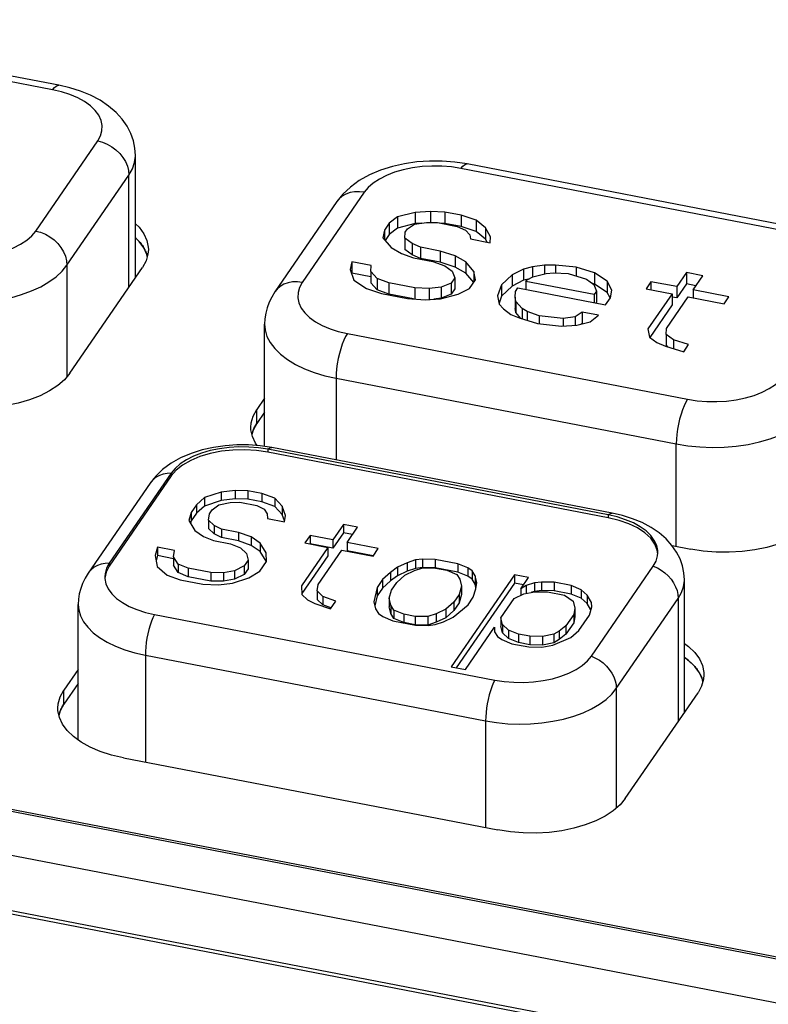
# Model space of a CAD drawing. Extents: x -841 to -216, y -127 to 601.
# Tile 166 of 201: x -334 to -322, y 518 to 533. Entities that reach past the tile are written whole.
import ezdxf

# ---------------------------------------------------------------- set-up
doc = ezdxf.new("R2010")
doc.units = 0
doc.header["$LTSCALE"] = 23.1
doc.layers.add('HEATSINK_AM_0', color=7, linetype='CONTINUOUS')

msp = doc.modelspace()

# ---------------------------------------------------------------- linework, layer by layer
at = {"layer": 'HEATSINK_AM_0', "color": 7}
for p, q in [((-333.203, 532.083), (-338.329, 533.072)), ((-333.108, 532.15), (-338.234, 533.139)), ((-333.457, 529.953), (-332.524, 531.311)), ((-331.955, 529.25), (-331.955, 531.093)), ((-326.958, 530.964), (-327.145, 530.992)), ((-321.927, 529.908), (-327.052, 530.897)), ((-321.832, 529.975), (-326.958, 530.964)), ((-332.987, 529.439), (-332.054, 530.797)), ((-332.054, 529.106), (-332.054, 530.797)), ((-328.509, 530.537), (-329.442, 529.179)), ((-328.921, 530.396), (-329.854, 529.038)), ((-327.741, 530.235), (-328.009, 530.167)), ((-327.509, 530.25), (-327.741, 530.235)), ((-327.741, 530.235), (-327.741, 530.065)), ((-327.509, 530.25), (-327.509, 530.08)), ((-327.295, 530.239), (-327.509, 530.25)), ((-327.295, 530.239), (-327.295, 530.069)), ((-327.05, 530.191), (-327.295, 530.239)), ((-328.009, 530.167), (-328.131, 530.07)), ((-328.009, 530.167), (-328.009, 529.997)), ((-327.752, 530.057), (-327.569, 530.082)), ((-327.569, 530.082), (-327.404, 530.08)), ((-327.404, 530.08), (-327.11, 530.023)), ((-327.05, 530.191), (-327.05, 530.022)), ((-326.824, 530.118), (-327.05, 530.191)), ((-326.824, 530.118), (-326.824, 529.948)), ((-326.682, 530.001), (-326.824, 530.118)), ((-328.204, 529.964), (-328.228, 529.849)), ((-328.131, 530.07), (-328.204, 529.964)), ((-328.204, 529.964), (-328.204, 529.821)), ((-328.131, 530.07), (-328.131, 529.9)), ((-328.009, 529.997), (-328.131, 529.9)), ((-327.741, 530.065), (-328.009, 529.997)), ((-327.898, 529.845), (-327.892, 529.934)), ((-327.892, 529.934), (-327.856, 529.987)), ((-327.856, 529.987), (-327.752, 530.057)), ((-327.644, 530.071), (-327.741, 530.065)), ((-327.295, 530.069), (-327.369, 530.073)), ((-327.05, 530.022), (-327.295, 530.069)), ((-327.11, 530.023), (-326.982, 529.968)), ((-326.824, 529.948), (-327.05, 530.022)), ((-326.982, 529.968), (-326.92, 529.896)), ((-326.682, 529.831), (-326.824, 529.948)), ((-326.682, 530.001), (-326.682, 529.831)), ((-326.608, 529.866), (-326.682, 530.001)), ((-331.901, 529.798), (-331.955, 529.851)), ((-328.228, 529.849), (-328.105, 529.705)), ((-328.131, 529.9), (-328.194, 529.809)), ((-327.898, 529.845), (-327.898, 529.675)), ((-327.787, 529.764), (-327.898, 529.845)), ((-326.92, 529.896), (-326.908, 529.834)), ((-326.908, 529.834), (-326.614, 529.777)), ((-326.657, 529.786), (-326.682, 529.831)), ((-326.614, 529.777), (-326.608, 529.866)), ((-331.76, 529.674), (-331.766, 529.605)), ((-328.105, 529.705), (-327.945, 529.614)), ((-327.787, 529.594), (-327.898, 529.675)), ((-327.787, 529.764), (-327.787, 529.594)), ((-327.659, 529.709), (-327.787, 529.764)), ((-327.659, 529.709), (-327.659, 529.539)), ((-327.365, 529.652), (-327.659, 529.709)), ((-327.365, 529.652), (-327.365, 529.483)), ((-327.138, 529.579), (-327.365, 529.652)), ((-331.776, 529.568), (-331.783, 529.6)), ((-328.696, 529.489), (-328.72, 529.374)), ((-328.696, 529.489), (-328.696, 529.32)), ((-328.403, 529.432), (-328.696, 529.489)), ((-327.945, 529.614), (-327.768, 529.55)), ((-327.659, 529.539), (-327.787, 529.594)), ((-327.768, 529.55), (-327.474, 529.493)), ((-327.365, 529.483), (-327.659, 529.539)), ((-327.474, 529.493), (-327.297, 529.429)), ((-327.138, 529.409), (-327.365, 529.483)), ((-327.138, 529.579), (-327.138, 529.409)), ((-326.979, 529.488), (-327.138, 529.579)), ((-326.979, 529.488), (-326.979, 529.318)), ((-326.856, 529.344), (-326.979, 529.488)), ((-332.987, 529.439), (-332.987, 527.759)), ((-332.945, 527.809), (-331.851, 529.402)), ((-328.72, 529.374), (-328.664, 529.213)), ((-328.408, 529.344), (-328.403, 529.432)), ((-328.408, 529.344), (-328.408, 529.174)), ((-328.316, 529.236), (-328.408, 529.344)), ((-327.297, 529.429), (-327.186, 529.348)), ((-327.186, 529.348), (-327.143, 529.249)), ((-326.979, 529.318), (-327.138, 529.409)), ((-326.856, 529.344), (-326.856, 529.183)), ((-326.831, 529.219), (-326.856, 529.344)), ((-326.111, 529.38), (-326.281, 529.293)), ((-325.976, 529.414), (-326.111, 529.38)), ((-326.111, 529.38), (-326.111, 529.211)), ((-325.793, 529.439), (-325.976, 529.414)), ((-325.976, 529.414), (-325.976, 529.263)), ((-325.793, 529.439), (-325.793, 529.308)), ((-325.628, 529.437), (-325.793, 529.439)), ((-325.628, 529.437), (-325.628, 529.322)), ((-325.316, 529.407), (-325.628, 529.437)), ((-325.316, 529.407), (-325.316, 529.274)), ((-325.041, 529.324), (-325.316, 529.407)), ((-328.408, 529.264), (-328.696, 529.32)), ((-328.664, 529.213), (-328.474, 529.086)), ((-328.316, 529.236), (-328.316, 529.066)), ((-328.139, 529.172), (-328.316, 529.236)), ((-327.143, 529.249), (-327.197, 529.17)), ((-327.143, 529.249), (-327.143, 529.08)), ((-326.859, 529.178), (-326.979, 529.318)), ((-326.922, 529.087), (-326.831, 529.219)), ((-326.281, 529.293), (-326.439, 529.144)), ((-326.281, 529.293), (-326.281, 529.124)), ((-326.111, 529.211), (-326.281, 529.124)), ((-326.034, 529.23), (-326.111, 529.211)), ((-326.073, 529.193), (-326.055, 529.22)), ((-326.073, 529.193), (-326.073, 529.073)), ((-325.045, 528.995), (-326.073, 529.193)), ((-326.055, 529.22), (-325.969, 529.263)), ((-325.969, 529.263), (-325.768, 529.314)), ((-325.768, 529.314), (-325.652, 529.322)), ((-325.652, 529.322), (-325.438, 529.311)), ((-325.438, 529.311), (-325.163, 529.227)), ((-325.163, 529.227), (-325.052, 529.146)), ((-325.041, 529.324), (-325.041, 529.154)), ((-324.851, 529.197), (-325.041, 529.324)), ((-324.851, 529.197), (-324.851, 529.028)), ((-324.777, 529.063), (-324.851, 529.197)), ((-324.191, 529.19), (-324.263, 529.084)), ((-324.191, 529.19), (-324.191, 529.07)), ((-323.799, 529.115), (-324.191, 529.19)), ((-323.654, 529.326), (-323.799, 529.115)), ((-323.654, 529.326), (-323.654, 529.157)), ((-323.409, 529.279), (-323.654, 529.326)), ((-323.554, 529.067), (-323.409, 529.279)), ((-328.474, 529.086), (-328.248, 529.013)), ((-328.316, 529.066), (-328.408, 529.174)), ((-328.139, 529.002), (-328.316, 529.066)), ((-328.139, 529.172), (-328.139, 529.002)), ((-327.747, 529.096), (-328.139, 529.172)), ((-327.747, 529.096), (-327.747, 528.926)), ((-327.533, 529.085), (-327.747, 529.096)), ((-327.35, 529.109), (-327.533, 529.085)), ((-327.533, 529.085), (-327.533, 528.92)), ((-327.197, 529.17), (-327.35, 529.109)), ((-327.35, 529.109), (-327.35, 528.94)), ((-327.197, 529.17), (-327.197, 529)), ((-327.143, 529.08), (-327.197, 529)), ((-327.093, 529), (-326.922, 529.087)), ((-326.439, 529.144), (-326.5, 528.975)), ((-326.439, 529.144), (-326.439, 528.974)), ((-326.281, 529.124), (-326.439, 528.974)), ((-326.237, 528.955), (-326.231, 529.044)), ((-326.231, 529.044), (-326.195, 529.097)), ((-326.195, 529.097), (-324.873, 528.842)), ((-325.041, 529.154), (-325.079, 529.166)), ((-325.052, 529.146), (-325.009, 529.048)), ((-325.009, 529.048), (-325.045, 528.995)), ((-324.851, 529.028), (-325.041, 529.154)), ((-325.009, 529.048), (-325.009, 528.878)), ((-324.8, 528.948), (-324.777, 529.063)), ((-324.263, 529.084), (-323.872, 529.009)), ((-323.654, 529.157), (-323.799, 528.945)), ((-323.799, 529.115), (-323.799, 528.945)), ((-323.512, 529.129), (-323.654, 529.157)), ((-323.554, 529.067), (-323.554, 528.947)), ((-323.016, 528.963), (-323.554, 529.067)), ((-328.248, 529.013), (-327.856, 528.937)), ((-327.765, 528.93), (-328.139, 529.002)), ((-327.856, 528.937), (-327.593, 528.916)), ((-327.593, 528.916), (-327.361, 528.932)), ((-327.35, 528.94), (-327.458, 528.925)), ((-327.361, 528.932), (-327.093, 529)), ((-327.197, 529), (-327.35, 528.94)), ((-326.5, 528.975), (-326.474, 528.851)), ((-326.439, 528.974), (-326.478, 528.867)), ((-326.237, 528.955), (-326.237, 528.785)), ((-326.224, 528.892), (-326.237, 528.955)), ((-326.224, 528.892), (-326.224, 528.723)), ((-326.132, 528.785), (-326.224, 528.892)), ((-325.045, 528.995), (-325.045, 528.875)), ((-324.873, 528.842), (-324.8, 528.948)), ((-324.805, 528.945), (-324.851, 529.028)), ((-323.872, 529.009), (-324.236, 528.479)), ((-323.955, 528.485), (-323.627, 528.961)), ((-323.872, 529.009), (-323.872, 528.839)), ((-323.799, 528.945), (-323.872, 528.959)), ((-323.627, 528.961), (-323.089, 528.858)), ((-323.089, 528.858), (-323.016, 528.963)), ((-326.474, 528.851), (-326.413, 528.779)), ((-326.413, 528.779), (-326.303, 528.697)), ((-326.224, 528.723), (-326.237, 528.785)), ((-326.132, 528.785), (-326.132, 528.63)), ((-326.052, 528.739), (-326.132, 528.785)), ((-326.052, 528.739), (-326.052, 528.606)), ((-325.875, 528.675), (-326.052, 528.739)), ((-325.009, 528.878), (-325.015, 528.869)), ((-323.872, 528.839), (-324.207, 528.351)), ((-326.303, 528.697), (-326.174, 528.643)), ((-326.149, 528.635), (-326.224, 528.723)), ((-326.174, 528.643), (-325.898, 528.56)), ((-325.875, 528.675), (-325.875, 528.56)), ((-325.514, 528.635), (-325.875, 528.675)), ((-325.331, 528.66), (-325.514, 528.635)), ((-325.514, 528.635), (-325.514, 528.52)), ((-325.227, 528.73), (-325.331, 528.66)), ((-325.331, 528.66), (-325.331, 528.535)), ((-325.227, 528.73), (-325.227, 528.56)), ((-324.982, 528.683), (-325.227, 528.73)), ((-325.104, 528.586), (-324.982, 528.683)), ((-330.01, 526.707), (-330.01, 528.549)), ((-325.898, 528.56), (-325.538, 528.52)), ((-325.538, 528.52), (-325.306, 528.535)), ((-325.306, 528.535), (-325.104, 528.586)), ((-325.227, 528.56), (-325.24, 528.552)), ((-325.215, 528.558), (-325.227, 528.56)), ((-324.236, 528.479), (-324.211, 528.354)), ((-323.96, 528.396), (-323.955, 528.485)), ((-328.762, 528.407), (-323.637, 527.418)), ((-324.211, 528.354), (-324.1, 528.273)), ((-323.96, 528.396), (-323.96, 528.226)), ((-323.85, 528.314), (-323.96, 528.396)), ((-323.85, 528.314), (-323.85, 528.181)), ((-323.623, 528.241), (-323.85, 528.314)), ((-324.1, 528.273), (-323.972, 528.218)), ((-323.972, 528.218), (-323.696, 528.135)), ((-323.934, 528.206), (-323.96, 528.226)), ((-323.696, 528.135), (-323.623, 528.241)), ((-333.025, 527.713), (-333.126, 527.625)), ((-332.945, 527.809), (-333.025, 527.713)), ((-328.933, 527.734), (-328.933, 526.504)), ((-328.933, 527.734), (-323.808, 526.745)), ((-330.01, 527.434), (-330.126, 527.265)), ((-330.181, 527.164), (-330.126, 527.265)), ((-330.126, 527.053), (-330.126, 527.265)), ((-330.211, 527.062), (-330.181, 527.164)), ((-330.01, 527.222), (-330.126, 527.053)), ((-330.216, 526.993), (-330.211, 527.062)), ((-330.215, 526.958), (-330.216, 526.993)), ((-330.194, 526.855), (-330.215, 526.958)), ((-330.126, 527.053), (-330.181, 526.952)), ((-330.181, 526.952), (-330.2, 526.887)), ((-329.959, 526.664), (-329.959, 526.622)), ((-324.834, 525.676), (-329.959, 526.664)), ((-324.773, 525.701), (-329.899, 526.69)), ((-323.808, 525.201), (-323.808, 526.745)), ((-324.834, 525.633), (-329.959, 526.622)), ((-331.416, 526.304), (-332.349, 524.946)), ((-331.416, 526.262), (-332.349, 524.904)), ((-331.416, 526.304), (-331.416, 526.262)), ((-331.734, 526.154), (-332.667, 524.796)), ((-330.914, 525.936), (-331.036, 525.829)), ((-330.664, 526.019), (-330.914, 525.936)), ((-330.914, 525.936), (-330.914, 525.809)), ((-330.453, 526.043), (-330.664, 526.019)), ((-330.664, 526.019), (-330.664, 525.891)), ((-330.453, 526.043), (-330.453, 525.916)), ((-330.263, 526.039), (-330.453, 526.043)), ((-330.263, 526.039), (-330.263, 525.912)), ((-330.049, 525.998), (-330.263, 526.039)), ((-330.049, 525.998), (-330.049, 525.871)), ((-329.855, 525.928), (-330.049, 525.998)), ((-329.855, 525.928), (-329.855, 525.801)), ((-329.744, 525.809), (-329.855, 525.928)), ((-331.036, 525.829), (-331.116, 525.713)), ((-331.036, 525.829), (-331.036, 525.701)), ((-330.914, 525.809), (-331.036, 525.701)), ((-330.664, 525.891), (-330.914, 525.809)), ((-330.8, 525.75), (-330.698, 525.829)), ((-330.698, 525.829), (-330.53, 525.862)), ((-330.453, 525.916), (-330.664, 525.891)), ((-330.53, 525.862), (-330.382, 525.866)), ((-330.263, 525.912), (-330.453, 525.916)), ((-330.382, 525.866), (-330.125, 525.817)), ((-330.049, 525.871), (-330.263, 525.912)), ((-330.125, 525.817), (-330.017, 525.763)), ((-329.855, 525.801), (-330.049, 525.871)), ((-329.744, 525.681), (-329.855, 525.801)), ((-329.744, 525.809), (-329.744, 525.681)), ((-329.695, 525.668), (-329.744, 525.809)), ((-331.116, 525.713), (-331.152, 525.589)), ((-331.116, 525.713), (-331.116, 525.586)), ((-331.036, 525.701), (-331.116, 525.586)), ((-330.856, 525.598), (-330.84, 525.693)), ((-330.84, 525.693), (-330.8, 525.75)), ((-330.017, 525.763), (-329.971, 525.689)), ((-329.971, 525.689), (-329.968, 525.623)), ((-329.968, 525.623), (-329.712, 525.573)), ((-329.71, 525.584), (-329.744, 525.681)), ((-329.712, 525.573), (-329.695, 525.668)), ((-324.834, 525.676), (-324.834, 525.633)), ((-324.698, 525.644), (-324.834, 525.676)), ((-331.152, 525.589), (-331.061, 525.441)), ((-331.116, 525.586), (-331.127, 525.548)), ((-330.856, 525.598), (-330.856, 525.47)), ((-330.768, 525.515), (-330.856, 525.598)), ((-330.768, 525.515), (-330.768, 525.388)), ((-330.66, 525.462), (-330.768, 525.515)), ((-328.821, 525.532), (-328.98, 525.301)), ((-328.821, 525.532), (-328.821, 525.405)), ((-328.608, 525.491), (-328.821, 525.532)), ((-328.766, 525.26), (-328.608, 525.491)), ((-331.061, 525.441), (-330.93, 525.35)), ((-330.93, 525.35), (-330.779, 525.288)), ((-330.768, 525.388), (-330.856, 525.47)), ((-330.66, 525.334), (-330.768, 525.388)), ((-330.66, 525.462), (-330.66, 525.334)), ((-330.403, 525.412), (-330.66, 525.462)), ((-330.403, 525.285), (-330.66, 525.334)), ((-330.403, 525.412), (-330.403, 525.285)), ((-330.21, 525.342), (-330.403, 525.412)), ((-330.21, 525.342), (-330.21, 525.215)), ((-330.078, 525.251), (-330.21, 525.342)), ((-329.322, 525.367), (-329.401, 525.252)), ((-329.322, 525.367), (-329.322, 525.24)), ((-328.98, 525.301), (-329.322, 525.367)), ((-328.821, 525.405), (-328.98, 525.174)), ((-328.685, 525.379), (-328.821, 525.405)), ((-331.621, 525.189), (-331.658, 525.065)), ((-331.621, 525.189), (-331.621, 525.062)), ((-331.365, 525.139), (-331.621, 525.189)), ((-330.779, 525.288), (-330.522, 525.239)), ((-330.522, 525.239), (-330.371, 525.177)), ((-330.21, 525.215), (-330.403, 525.285)), ((-330.371, 525.177), (-330.283, 525.094)), ((-330.078, 525.124), (-330.21, 525.215)), ((-330.078, 525.251), (-330.078, 525.124)), ((-329.987, 525.103), (-330.078, 525.251)), ((-329.059, 525.186), (-329.456, 524.608)), ((-329.401, 525.252), (-329.059, 525.186)), ((-328.98, 525.174), (-329.322, 525.24)), ((-329.059, 525.186), (-329.059, 525.058)), ((-328.98, 525.301), (-328.98, 525.174)), ((-328.766, 525.26), (-328.766, 525.133)), ((-328.297, 525.169), (-328.766, 525.26)), ((-323.872, 525.213), (-323.591, 525.159)), ((-331.658, 525.065), (-331.629, 524.896)), ((-331.621, 525.062), (-331.644, 524.984)), ((-331.381, 525.015), (-331.621, 525.062)), ((-331.381, 525.044), (-331.365, 525.139)), ((-331.381, 525.044), (-331.381, 524.917)), ((-331.313, 524.933), (-331.381, 525.044)), ((-330.283, 525.094), (-330.257, 524.991)), ((-329.987, 524.976), (-330.078, 525.124)), ((-329.981, 524.971), (-329.987, 525.103)), ((-329.059, 525.058), (-329.451, 524.488)), ((-329.203, 524.624), (-328.846, 525.144)), ((-328.846, 525.144), (-328.376, 525.054)), ((-328.375, 525.057), (-328.766, 525.133)), ((-328.376, 525.054), (-328.297, 525.169)), ((-324.088, 525.085), (-324.095, 525.141)), ((-324.09, 525.057), (-324.086, 525.11)), ((-332.349, 524.946), (-332.349, 524.904)), ((-331.629, 524.896), (-331.475, 524.768)), ((-331.313, 524.806), (-331.381, 524.917)), ((-331.313, 524.933), (-331.313, 524.806)), ((-331.162, 524.871), (-331.313, 524.933)), ((-330.317, 524.905), (-330.462, 524.834)), ((-330.257, 524.991), (-330.317, 524.905)), ((-330.317, 524.905), (-330.317, 524.777)), ((-330.257, 524.991), (-330.257, 524.864)), ((-330.08, 524.826), (-329.981, 524.971)), ((-329.987, 524.97), (-329.987, 524.976)), ((-328.008, 524.885), (-328.111, 524.806)), ((-327.863, 524.955), (-328.008, 524.885)), ((-328.008, 524.885), (-328.008, 524.758)), ((-327.738, 524.996), (-327.863, 524.955)), ((-327.863, 524.955), (-327.863, 524.828)), ((-327.633, 525.009), (-327.738, 524.996)), ((-327.738, 524.996), (-327.738, 524.869)), ((-327.633, 524.881), (-327.738, 524.869)), ((-327.633, 525.009), (-327.633, 524.881)), ((-327.442, 525.005), (-327.633, 525.009)), ((-327.442, 524.877), (-327.633, 524.881)), ((-327.442, 525.005), (-327.442, 524.877)), ((-327.101, 524.939), (-327.442, 525.005)), ((-327.101, 524.939), (-327.101, 524.812)), ((-326.95, 524.877), (-327.101, 524.939)), ((-325.087, 523.546), (-324.155, 524.904)), ((-332.417, 524.74), (-332.416, 524.714)), ((-331.475, 524.768), (-331.281, 524.698)), ((-331.162, 524.744), (-331.313, 524.806)), ((-331.162, 524.871), (-331.162, 524.744)), ((-330.82, 524.805), (-331.162, 524.871)), ((-330.82, 524.678), (-331.162, 524.744)), ((-330.82, 524.805), (-330.82, 524.678)), ((-330.629, 524.801), (-330.82, 524.805)), ((-330.462, 524.834), (-330.629, 524.801)), ((-330.629, 524.801), (-330.629, 524.674)), ((-330.462, 524.834), (-330.462, 524.707)), ((-330.317, 524.777), (-330.462, 524.707)), ((-330.257, 524.864), (-330.317, 524.777)), ((-330.245, 524.727), (-330.08, 524.826)), ((-328.111, 524.806), (-328.233, 524.699)), ((-328.111, 524.806), (-328.111, 524.679)), ((-328.008, 524.758), (-328.111, 524.679)), ((-328.019, 524.658), (-327.897, 524.765)), ((-327.863, 524.828), (-328.008, 524.758)), ((-327.897, 524.765), (-327.752, 524.835)), ((-327.738, 524.869), (-327.863, 524.828)), ((-327.752, 524.835), (-327.627, 524.877)), ((-327.627, 524.877), (-327.436, 524.873)), ((-327.101, 524.812), (-327.442, 524.877)), ((-327.436, 524.873), (-327.265, 524.84)), ((-327.265, 524.84), (-327.114, 524.778)), ((-326.246, 524.774), (-327.199, 523.387)), ((-327.114, 524.778), (-327.069, 524.704)), ((-326.95, 524.75), (-327.101, 524.812)), ((-326.95, 524.877), (-326.95, 524.75)), ((-326.884, 524.832), (-326.95, 524.877)), ((-326.884, 524.704), (-326.95, 524.75)), ((-326.884, 524.832), (-326.884, 524.704)), ((-326.838, 524.757), (-326.884, 524.832)), ((-326.838, 524.757), (-326.838, 524.63)), ((-326.812, 524.654), (-326.838, 524.757)), ((-326.246, 524.774), (-326.246, 524.647)), ((-326.033, 524.733), (-326.246, 524.774)), ((-326.152, 524.559), (-326.033, 524.733)), ((-331.281, 524.698), (-330.939, 524.632)), ((-330.939, 524.632), (-330.706, 524.62)), ((-330.629, 524.674), (-330.82, 524.678)), ((-330.706, 524.62), (-330.495, 524.644)), ((-330.462, 524.707), (-330.629, 524.674)), ((-330.495, 524.644), (-330.245, 524.727)), ((-329.456, 524.608), (-329.45, 524.476)), ((-329.22, 524.529), (-329.203, 524.624)), ((-328.312, 524.583), (-328.366, 524.365)), ((-328.233, 524.699), (-328.312, 524.583)), ((-328.312, 524.583), (-328.312, 524.456)), ((-328.233, 524.699), (-328.233, 524.572)), ((-328.111, 524.679), (-328.233, 524.572)), ((-328.099, 524.542), (-328.019, 524.658)), ((-326.246, 524.647), (-327.122, 523.372)), ((-327.043, 524.6), (-327.079, 524.477)), ((-327.069, 524.704), (-327.043, 524.6)), ((-327.043, 524.6), (-327.043, 524.473)), ((-326.838, 524.63), (-326.884, 524.704)), ((-326.826, 524.58), (-326.838, 524.63)), ((-326.829, 524.559), (-326.812, 524.654)), ((-326.11, 524.62), (-326.246, 524.647)), ((-326.069, 524.609), (-326.152, 524.559)), ((-325.944, 524.65), (-326.069, 524.609)), ((-326.069, 524.609), (-326.069, 524.492)), ((-325.839, 524.663), (-325.944, 524.65)), ((-325.944, 524.65), (-325.944, 524.523)), ((-325.839, 524.663), (-325.839, 524.535)), ((-325.648, 524.659), (-325.839, 524.663)), ((-325.648, 524.659), (-325.648, 524.531)), ((-325.392, 524.609), (-325.648, 524.659)), ((-325.392, 524.609), (-325.392, 524.482)), ((-325.241, 524.547), (-325.392, 524.609)), ((-323.686, 522.697), (-323.686, 524.694)), ((-283.653, 510.863), (-354.142, 524.458)), ((-351.01, 524.525), (-285.971, 511.981)), ((-350.846, 524.522), (-286.101, 512.035)), ((-329.45, 524.476), (-329.362, 524.393)), ((-329.22, 524.529), (-329.22, 524.402)), ((-329.131, 524.447), (-329.22, 524.529)), ((-329.131, 524.447), (-329.131, 524.32)), ((-328.938, 524.377), (-329.131, 524.447)), ((-328.312, 524.456), (-328.35, 524.302)), ((-328.233, 524.572), (-328.312, 524.456)), ((-328.135, 524.418), (-328.099, 524.542)), ((-327.079, 524.477), (-327.159, 524.361)), ((-327.079, 524.477), (-327.079, 524.349)), ((-327.043, 524.473), (-327.079, 524.349)), ((-326.945, 524.32), (-326.866, 524.435)), ((-326.866, 524.435), (-326.829, 524.559)), ((-326.251, 524.415), (-326.106, 524.485)), ((-326.152, 524.559), (-326.152, 524.463)), ((-326.106, 524.485), (-325.938, 524.518)), ((-325.944, 524.523), (-325.99, 524.508)), ((-325.839, 524.535), (-325.944, 524.523)), ((-325.938, 524.518), (-325.748, 524.514)), ((-325.648, 524.531), (-325.839, 524.535)), ((-325.748, 524.514), (-325.491, 524.465)), ((-325.392, 524.482), (-325.648, 524.531)), ((-325.491, 524.465), (-325.36, 524.374)), ((-325.241, 524.42), (-325.392, 524.482)), ((-325.241, 524.547), (-325.241, 524.42)), ((-325.153, 524.465), (-325.241, 524.547)), ((-325.153, 524.465), (-325.153, 524.338)), ((-325.084, 524.353), (-325.153, 524.465)), ((-332.817, 522.282), (-332.817, 524.325)), ((-329.362, 524.393), (-329.254, 524.34)), ((-329.254, 524.34), (-329.017, 524.261)), ((-329.131, 524.32), (-329.22, 524.402)), ((-329.012, 524.276), (-329.131, 524.32)), ((-329.017, 524.261), (-328.938, 524.377)), ((-328.366, 524.365), (-328.34, 524.261)), ((-328.135, 524.418), (-328.135, 524.291)), ((-328.109, 524.315), (-328.135, 524.418)), ((-328.109, 524.188), (-328.135, 524.291)), ((-328.109, 524.315), (-328.109, 524.188)), ((-328.064, 524.241), (-328.109, 524.315)), ((-327.159, 524.361), (-327.281, 524.254)), ((-327.17, 524.134), (-326.945, 524.32)), ((-327.159, 524.361), (-327.159, 524.234)), ((-327.079, 524.349), (-327.159, 524.234)), ((-326.45, 524.126), (-326.251, 524.415)), ((-325.36, 524.374), (-325.334, 524.271)), ((-325.153, 524.338), (-325.241, 524.42)), ((-325.094, 524.243), (-325.153, 524.338)), ((-325.118, 524.164), (-325.081, 524.287)), ((-325.081, 524.287), (-325.084, 524.353)), ((-324.712, 523.058), (-323.779, 524.416)), ((-323.779, 524.416), (-323.779, 522.562)), ((-281.744, 509.611), (-357.124, 524.149)), ((-331.67, 524.174), (-326.544, 523.186)), ((-328.34, 524.261), (-328.294, 524.187)), ((-328.294, 524.187), (-328.228, 524.142)), ((-328.228, 524.142), (-328.077, 524.08)), ((-328.064, 524.114), (-328.109, 524.188)), ((-328.064, 524.241), (-328.064, 524.114)), ((-327.913, 524.179), (-328.064, 524.241)), ((-327.913, 524.179), (-327.913, 524.052)), ((-327.742, 524.146), (-327.913, 524.179)), ((-327.742, 524.146), (-327.742, 524.019)), ((-327.551, 524.142), (-327.742, 524.146)), ((-327.426, 524.183), (-327.551, 524.142)), ((-327.551, 524.142), (-327.551, 524.015)), ((-327.281, 524.254), (-327.426, 524.183)), ((-327.426, 524.183), (-327.426, 524.056)), ((-327.281, 524.254), (-327.281, 524.126)), ((-327.159, 524.234), (-327.281, 524.126)), ((-325.351, 524.176), (-325.47, 524.003)), ((-325.334, 524.271), (-325.351, 524.176)), ((-325.351, 524.176), (-325.351, 524.049)), ((-325.334, 524.144), (-325.351, 524.049)), ((-325.334, 524.271), (-325.334, 524.144)), ((-325.276, 523.932), (-325.118, 524.164)), ((-282.103, 509.731), (-356.651, 524.109)), ((-328.077, 524.08), (-327.736, 524.014)), ((-327.913, 524.052), (-328.064, 524.114)), ((-327.742, 524.019), (-327.913, 524.052)), ((-327.551, 524.015), (-327.742, 524.019)), ((-327.736, 524.014), (-327.545, 524.01)), ((-327.426, 524.056), (-327.551, 524.015)), ((-327.545, 524.01), (-327.44, 524.022)), ((-327.44, 524.022), (-327.315, 524.064)), ((-327.281, 524.126), (-327.426, 524.056)), ((-327.315, 524.064), (-327.17, 524.134)), ((-326.45, 524.126), (-326.45, 523.999)), ((-326.424, 524.023), (-326.45, 524.126)), ((-326.424, 523.896), (-326.45, 523.999)), ((-326.424, 524.023), (-326.424, 523.896)), ((-326.335, 523.94), (-326.424, 524.023)), ((-325.47, 524.003), (-325.572, 523.924)), ((-325.351, 524.049), (-325.47, 523.875)), ((-325.47, 524.003), (-325.47, 523.875)), ((-326.985, 523.346), (-326.549, 523.982)), ((-326.549, 523.982), (-326.546, 523.915)), ((-326.546, 523.915), (-326.5, 523.841)), ((-326.5, 523.841), (-326.434, 523.796)), ((-326.335, 523.813), (-326.424, 523.896)), ((-326.335, 523.94), (-326.335, 523.813)), ((-326.184, 523.878), (-326.335, 523.94)), ((-326.184, 523.878), (-326.184, 523.751)), ((-326.013, 523.846), (-326.184, 523.878)), ((-326.013, 523.846), (-326.013, 523.718)), ((-325.823, 523.841), (-326.013, 523.846)), ((-325.655, 523.875), (-325.823, 523.841)), ((-325.823, 523.841), (-325.823, 523.714)), ((-325.572, 523.924), (-325.655, 523.875)), ((-325.655, 523.875), (-325.655, 523.747)), ((-325.572, 523.924), (-325.572, 523.797)), ((-325.47, 523.875), (-325.572, 523.797)), ((-325.399, 523.825), (-325.276, 523.932)), ((-326.434, 523.796), (-326.283, 523.734)), ((-326.184, 523.751), (-326.335, 523.813)), ((-326.283, 523.734), (-326.027, 523.685)), ((-326.013, 523.718), (-326.184, 523.751)), ((-325.823, 523.714), (-326.013, 523.718)), ((-325.836, 523.681), (-325.669, 523.714)), ((-325.655, 523.747), (-325.823, 523.714)), ((-325.669, 523.714), (-325.399, 523.825)), ((-325.572, 523.797), (-325.655, 523.747)), ((-331.806, 523.56), (-331.806, 521.95)), ((-331.806, 523.56), (-326.681, 522.571)), ((-326.027, 523.685), (-325.836, 523.681)), ((-332.817, 523.347), (-333.033, 523.032)), ((-327.199, 523.387), (-326.985, 523.346)), ((-323.391, 523.267), (-323.397, 523.197)), ((-332.817, 523.135), (-333.033, 522.82)), ((-323.407, 523.161), (-323.414, 523.193)), ((-333.088, 522.932), (-333.033, 523.032)), ((-333.033, 522.82), (-333.033, 523.032)), ((-324.712, 523.058), (-324.712, 521.257)), ((-324.576, 521.401), (-323.481, 522.995)), ((-333.123, 522.761), (-333.118, 522.83)), ((-333.118, 522.83), (-333.088, 522.932)), ((-333.033, 522.82), (-333.088, 522.72)), ((-333.122, 522.726), (-333.123, 522.761)), ((-333.101, 522.623), (-333.122, 522.726)), ((-333.088, 522.72), (-333.107, 522.654)), ((-326.681, 522.571), (-326.681, 520.961)), ((-332.137, 522.014), (-326.498, 520.926)), ((-324.576, 521.401), (-324.656, 521.305)), ((-324.656, 521.305), (-324.757, 521.217))]:
    msp.add_line(p, q, dxfattribs=at)
for points in [[(-333.203, 532.083), (-333.176, 532.117), (-333.15, 532.139), (-333.125, 532.15), (-333.108, 532.15)], [(-332.524, 531.311), (-332.482, 531.387), (-332.46, 531.464), (-332.457, 531.543), (-332.473, 531.621), (-332.508, 531.698), (-332.562, 531.772), (-332.634, 531.841), (-332.722, 531.905), (-332.825, 531.962), (-332.941, 532.011), (-333.067, 532.051), (-333.203, 532.083)], [(-331.955, 531.093), (-331.963, 531.204), (-331.986, 531.315), (-332.025, 531.425), (-332.081, 531.534), (-332.155, 531.64), (-332.247, 531.741), (-332.359, 531.837), (-332.488, 531.924), (-332.631, 531.999), (-332.785, 532.062), (-332.944, 532.112), (-333.108, 532.15)], [(-332.524, 531.311), (-332.45, 531.292), (-332.379, 531.263), (-332.311, 531.224), (-332.248, 531.177), (-332.192, 531.123), (-332.144, 531.063), (-332.105, 530.999), (-332.077, 530.932), (-332.06, 530.864), (-332.054, 530.797)], [(-332.054, 530.797), (-332.001, 530.89), (-331.968, 530.985), (-331.955, 531.082), (-331.955, 531.093)], [(-327.145, 530.992), (-327.335, 531.007), (-327.525, 531.008), (-327.714, 530.995), (-327.902, 530.968), (-328.084, 530.927), (-328.262, 530.871), (-328.429, 530.8), (-328.583, 530.714), (-328.718, 530.616), (-328.83, 530.51), (-328.921, 530.396)], [(-327.052, 530.897), (-327.195, 530.919), (-327.34, 530.931), (-327.489, 530.932), (-327.638, 530.924), (-327.782, 530.905), (-327.921, 530.877), (-328.052, 530.839), (-328.172, 530.792), (-328.28, 530.737), (-328.373, 530.676), (-328.449, 530.609), (-328.509, 530.537)], [(-327.052, 530.897), (-327.026, 530.931), (-327, 530.953), (-326.975, 530.964), (-326.958, 530.964)], [(-328.509, 530.537), (-328.582, 530.546), (-328.654, 530.544), (-328.722, 530.532), (-328.785, 530.509), (-328.841, 530.477), (-328.889, 530.435), (-328.921, 530.396)], [(-334.913, 529.593), (-334.77, 529.571), (-334.625, 529.559), (-334.476, 529.558), (-334.328, 529.566), (-334.183, 529.585), (-334.044, 529.613), (-333.914, 529.651), (-333.794, 529.698), (-333.686, 529.753), (-333.593, 529.815), (-333.517, 529.881), (-333.457, 529.953)], [(-333.457, 529.953), (-333.383, 529.934), (-333.311, 529.904), (-333.243, 529.866), (-333.18, 529.819), (-333.124, 529.765), (-333.077, 529.705), (-333.038, 529.641), (-333.01, 529.574), (-332.993, 529.506), (-332.987, 529.439)], [(-331.955, 530.063), (-331.901, 530.01), (-331.83, 529.913), (-331.783, 529.812), (-331.762, 529.709), (-331.76, 529.674)], [(-331.955, 529.854), (-331.948, 529.847), (-331.938, 529.837), (-331.928, 529.827), (-331.918, 529.817), (-331.909, 529.807), (-331.899, 529.796)], [(-331.783, 529.6), (-331.83, 529.701), (-331.901, 529.798)], [(-331.899, 529.796), (-331.886, 529.781), (-331.874, 529.766), (-331.862, 529.75), (-331.851, 529.735), (-331.841, 529.719), (-331.829, 529.701)], [(-331.829, 529.701), (-331.826, 529.695), (-331.822, 529.687), (-331.819, 529.682), (-331.815, 529.674), (-331.812, 529.669), (-331.808, 529.661)], [(-331.808, 529.661), (-331.804, 529.653), (-331.799, 529.642), (-331.794, 529.631), (-331.79, 529.62), (-331.786, 529.609), (-331.782, 529.598)], [(-331.766, 529.605), (-331.795, 529.503), (-331.851, 529.402)], [(-331.782, 529.598), (-331.781, 529.596), (-331.781, 529.593), (-331.78, 529.59), (-331.779, 529.588), (-331.777, 529.583)], [(-335.084, 528.92), (-334.908, 528.892), (-334.728, 528.875), (-334.545, 528.868), (-334.362, 528.872), (-334.18, 528.887), (-334.003, 528.913), (-333.833, 528.949), (-333.671, 528.995), (-333.52, 529.05), (-333.382, 529.114), (-333.258, 529.186), (-333.15, 529.265), (-333.059, 529.349), (-332.987, 529.439)], [(-329.442, 529.179), (-329.515, 529.188), (-329.587, 529.186), (-329.655, 529.174), (-329.718, 529.151), (-329.774, 529.119), (-329.822, 529.077), (-329.854, 529.038)], [(-329.854, 529.038), (-329.902, 528.959), (-329.942, 528.879), (-329.972, 528.797), (-329.993, 528.715), (-330.006, 528.632), (-330.01, 528.549)], [(-329.442, 529.179), (-329.483, 529.103), (-329.506, 529.026), (-329.509, 528.947), (-329.493, 528.869), (-329.458, 528.792), (-329.404, 528.718), (-329.332, 528.649), (-329.244, 528.586), (-329.14, 528.528), (-329.024, 528.479), (-328.899, 528.439), (-328.762, 528.407)], [(-330.01, 528.549), (-330.002, 528.463), (-329.974, 528.366), (-329.925, 528.273), (-329.857, 528.182), (-329.77, 528.097), (-329.666, 528.017), (-329.545, 527.943), (-329.41, 527.878), (-329.262, 527.82), (-329.102, 527.772), (-328.933, 527.734)], [(-328.762, 528.407), (-328.789, 528.363), (-328.815, 528.309), (-328.84, 528.248), (-328.863, 528.18), (-328.883, 528.107), (-328.901, 528.031), (-328.915, 527.954), (-328.925, 527.877), (-328.931, 527.803), (-328.933, 527.734)], [(-323.637, 527.418), (-323.494, 527.396), (-323.349, 527.385), (-323.2, 527.383), (-323.052, 527.391), (-322.907, 527.41), (-322.768, 527.439), (-322.637, 527.477), (-322.517, 527.523), (-322.41, 527.578), (-322.316, 527.64), (-322.24, 527.706), (-322.18, 527.778)], [(-333.126, 527.625), (-333.249, 527.544), (-333.39, 527.472), (-333.549, 527.41), (-333.721, 527.36), (-333.904, 527.323), (-334.094, 527.298), (-334.289, 527.287), (-334.485, 527.289), (-334.678, 527.304), (-334.868, 527.334)], [(-323.637, 527.418), (-323.664, 527.374), (-323.69, 527.321), (-323.714, 527.259), (-323.737, 527.191), (-323.758, 527.118), (-323.775, 527.042), (-323.789, 526.965), (-323.799, 526.889), (-323.806, 526.815), (-323.808, 526.745)], [(-323.808, 526.745), (-323.632, 526.717), (-323.452, 526.7), (-323.269, 526.693), (-323.085, 526.697), (-322.904, 526.713), (-322.727, 526.738), (-322.557, 526.774), (-322.395, 526.82), (-322.244, 526.876), (-322.106, 526.94), (-321.982, 527.011), (-321.874, 527.09), (-321.783, 527.174), (-321.71, 527.264)], [(-330.202, 526.893), (-330.198, 526.907), (-330.193, 526.92), (-330.188, 526.934), (-330.183, 526.948), (-330.177, 526.961), (-330.17, 526.977)], [(-330.17, 526.977), (-330.165, 526.988), (-330.158, 527.001), (-330.15, 527.014), (-330.143, 527.027), (-330.136, 527.038), (-330.126, 527.053)], [(-330.122, 526.72), (-330.147, 526.754), (-330.194, 526.855)], [(-329.899, 526.69), (-330.074, 526.717), (-330.251, 526.73), (-330.429, 526.731), (-330.606, 526.718), (-330.781, 526.693), (-330.952, 526.654), (-331.118, 526.601), (-331.274, 526.534), (-331.418, 526.453)], [(-329.959, 526.664), (-330.102, 526.686), (-330.249, 526.698), (-330.398, 526.7), (-330.545, 526.691), (-330.69, 526.673), (-330.828, 526.644), (-330.959, 526.606), (-331.079, 526.56), (-331.186, 526.505), (-331.279, 526.444), (-331.356, 526.376), (-331.416, 526.304)], [(-329.959, 526.664), (-329.937, 526.682), (-329.915, 526.69), (-329.899, 526.69)], [(-329.959, 526.622), (-330.133, 526.647), (-330.308, 526.658), (-330.487, 526.653), (-330.661, 526.635), (-330.828, 526.602), (-330.984, 526.555), (-331.123, 526.496), (-331.244, 526.427), (-331.341, 526.349), (-331.416, 526.262)], [(-331.418, 526.453), (-331.545, 526.36), (-331.649, 526.26), (-331.734, 526.154)], [(-331.416, 526.304), (-331.478, 526.301), (-331.537, 526.289), (-331.592, 526.27), (-331.642, 526.243), (-331.686, 526.209)], [(-331.686, 526.209), (-331.723, 526.169), (-331.734, 526.154)], [(-324.834, 525.676), (-324.811, 525.693), (-324.79, 525.701), (-324.773, 525.701)], [(-324.095, 525.141), (-324.13, 525.233), (-324.193, 525.322), (-324.28, 525.404), (-324.392, 525.478), (-324.523, 525.542), (-324.67, 525.593), (-324.834, 525.633)], [(-323.686, 524.694), (-323.693, 524.8), (-323.715, 524.906), (-323.752, 525.011), (-323.804, 525.114), (-323.873, 525.215), (-323.96, 525.312), (-324.066, 525.403), (-324.187, 525.486), (-324.322, 525.558), (-324.468, 525.618), (-324.618, 525.665), (-324.773, 525.701)], [(-324.086, 525.11), (-324.087, 525.136), (-324.103, 525.214), (-324.139, 525.291), (-324.193, 525.364), (-324.264, 525.433), (-324.352, 525.497), (-324.455, 525.554), (-324.571, 525.603), (-324.698, 525.644)], [(-321.85, 525.45), (-321.972, 525.369), (-322.114, 525.297), (-322.272, 525.235), (-322.444, 525.185), (-322.627, 525.148), (-322.818, 525.123), (-323.013, 525.112), (-323.209, 525.114), (-323.401, 525.13), (-323.591, 525.159)], [(-324.155, 524.904), (-324.113, 524.979), (-324.09, 525.057)], [(-332.349, 524.946), (-332.411, 524.943), (-332.47, 524.931), (-332.525, 524.912), (-332.575, 524.885), (-332.619, 524.851), (-332.656, 524.811), (-332.667, 524.796)], [(-332.349, 524.946), (-332.39, 524.871), (-332.413, 524.793), (-332.417, 524.74)], [(-332.349, 524.904), (-332.397, 524.812), (-332.417, 524.719)], [(-324.155, 524.904), (-324.093, 524.876), (-324.034, 524.842), (-323.979, 524.801), (-323.929, 524.755), (-323.885, 524.704), (-323.848, 524.65), (-323.818, 524.593), (-323.796, 524.534), (-323.783, 524.475), (-323.779, 524.416)], [(-332.667, 524.796), (-332.714, 524.72), (-332.751, 524.643), (-332.78, 524.564), (-332.801, 524.485), (-332.813, 524.405), (-332.817, 524.325)], [(-332.416, 524.714), (-332.4, 524.636), (-332.365, 524.559), (-332.311, 524.486), (-332.239, 524.417), (-332.151, 524.353), (-332.049, 524.296), (-331.933, 524.247), (-331.806, 524.206), (-331.67, 524.174)], [(-323.779, 524.416), (-323.729, 524.503), (-323.698, 524.593), (-323.686, 524.684), (-323.686, 524.694)], [(-332.817, 524.325), (-332.81, 524.244), (-332.783, 524.154), (-332.737, 524.065), (-332.673, 523.981), (-332.592, 523.9), (-332.494, 523.825), (-332.381, 523.756), (-332.254, 523.695), (-332.114, 523.641), (-331.965, 523.596), (-331.806, 523.56)], [(-331.67, 524.174), (-331.692, 524.126), (-331.714, 524.072), (-331.734, 524.013), (-331.752, 523.95), (-331.768, 523.884), (-331.781, 523.817), (-331.792, 523.75), (-331.8, 523.684), (-331.805, 523.62), (-331.806, 523.56)], [(-323.686, 523.737), (-323.626, 523.694), (-323.531, 523.602), (-323.46, 523.506), (-323.414, 523.405), (-323.393, 523.301), (-323.391, 523.267)], [(-326.544, 523.186), (-326.401, 523.164), (-326.254, 523.152), (-326.106, 523.15), (-325.958, 523.159), (-325.814, 523.177), (-325.675, 523.206), (-325.545, 523.244), (-325.425, 523.29), (-325.317, 523.345), (-325.224, 523.406), (-325.147, 523.474), (-325.087, 523.546)], [(-325.087, 523.546), (-325.025, 523.518), (-324.966, 523.484), (-324.911, 523.443), (-324.861, 523.397), (-324.817, 523.346), (-324.78, 523.292), (-324.751, 523.235), (-324.729, 523.176), (-324.716, 523.117), (-324.712, 523.058)], [(-323.686, 523.528), (-323.677, 523.521), (-323.668, 523.514), (-323.656, 523.505), (-323.647, 523.499), (-323.638, 523.492), (-323.626, 523.481)], [(-323.531, 523.39), (-323.626, 523.482), (-323.686, 523.525)], [(-323.626, 523.481), (-323.609, 523.467), (-323.593, 523.453), (-323.577, 523.438), (-323.56, 523.421), (-323.546, 523.406), (-323.53, 523.389)], [(-323.414, 523.193), (-323.46, 523.294), (-323.531, 523.39)], [(-323.53, 523.389), (-323.517, 523.374), (-323.505, 523.358), (-323.493, 523.343), (-323.482, 523.327), (-323.472, 523.312), (-323.46, 523.293)], [(-323.46, 523.293), (-323.457, 523.288), (-323.453, 523.28), (-323.45, 523.275), (-323.445, 523.267), (-323.443, 523.261), (-323.438, 523.253)], [(-323.438, 523.253), (-323.435, 523.245), (-323.43, 523.234), (-323.425, 523.223), (-323.421, 523.213), (-323.417, 523.202), (-323.413, 523.191)], [(-326.544, 523.186), (-326.566, 523.138), (-326.588, 523.083), (-326.608, 523.024), (-326.626, 522.961), (-326.642, 522.895), (-326.656, 522.828), (-326.667, 522.761), (-326.674, 522.695), (-326.679, 522.631), (-326.681, 522.571)], [(-323.397, 523.197), (-323.426, 523.095), (-323.481, 522.995)], [(-323.413, 523.191), (-323.412, 523.188), (-323.411, 523.186), (-323.411, 523.183), (-323.41, 523.18), (-323.408, 523.175)], [(-326.681, 522.571), (-326.516, 522.545), (-326.346, 522.528), (-326.174, 522.522), (-326.002, 522.526), (-325.832, 522.54), (-325.666, 522.564), (-325.506, 522.598), (-325.354, 522.642), (-325.212, 522.693), (-325.083, 522.753), (-324.966, 522.821), (-324.865, 522.895), (-324.779, 522.974), (-324.712, 523.058)], [(-333.077, 522.744), (-333.072, 522.755), (-333.065, 522.768), (-333.058, 522.782), (-333.05, 522.795), (-333.043, 522.805), (-333.033, 522.82)], [(-333.109, 522.66), (-333.105, 522.674), (-333.1, 522.688), (-333.096, 522.701), (-333.09, 522.715), (-333.085, 522.728), (-333.077, 522.744)], [(-332.137, 522.014), (-332.318, 522.056), (-332.484, 522.109), (-332.637, 522.175), (-332.773, 522.25), (-332.888, 522.333), (-332.983, 522.425), (-333.054, 522.522), (-333.101, 522.623)], [(-324.757, 521.217), (-324.88, 521.136), (-325.021, 521.064), (-325.179, 521.003), (-325.351, 520.953), (-325.534, 520.915), (-325.725, 520.89), (-325.92, 520.879), (-326.116, 520.881), (-326.308, 520.897), (-326.498, 520.926)]]:
    msp.add_lwpolyline(points, dxfattribs=at)

doc.saveas('drawing.dxf')
